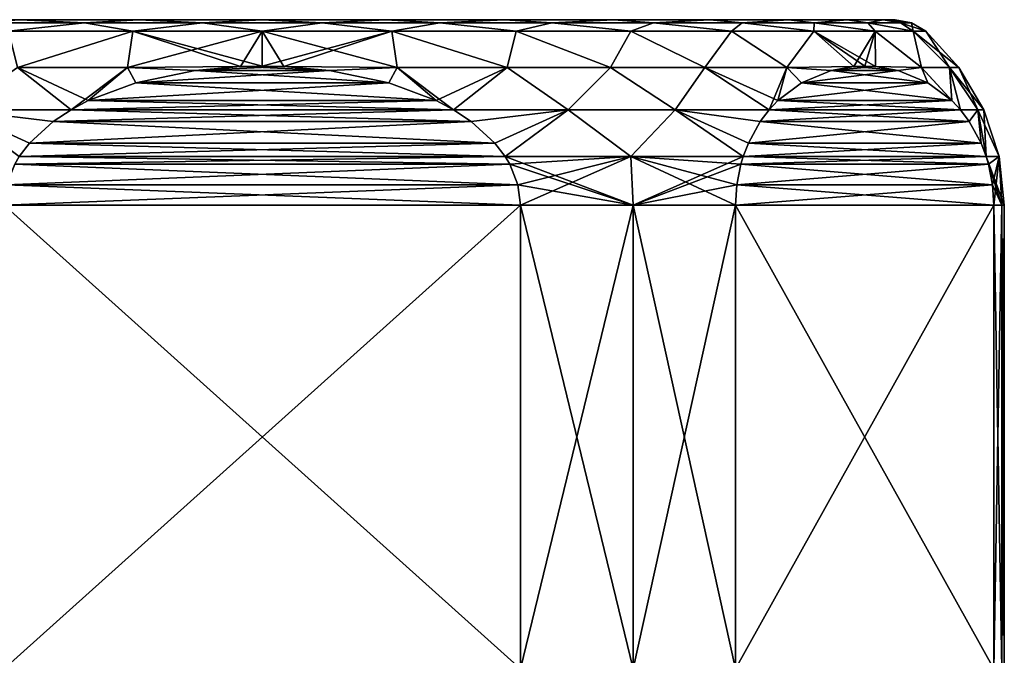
# Model space of a CAD drawing. Header units: metres. Extents: x -109 to 109, y -432 to 89.
# Tile 251 of 256: x 71 to 92, y 36 to 50. Entities that reach past the tile are written whole.
import ezdxf

# ---------------------------------------------------------------- set-up
doc = ezdxf.new("R2010")
doc.units = ezdxf.units.M
doc.layers.add('solid_506360_24502164_01', color=7, linetype='CONTINUOUS')

msp = doc.modelspace()

# ---------------------------------------------------------------- linework, layer by layer
at = {"layer": 'solid_506360_24502164_01'}
for points in [[(89.884354, 50, 49.341869), (63.11565, 50, 49.341869), (62.854248, 50, 52)], [(90.145752, 50, 52), (89.884354, 50, 49.341869), (62.854248, 50, 52)], [(63.11565, 50, 54.658131), (90.145752, 50, 52), (62.854248, 50, 52)], [(89.108406, 50, 46.781322), (63.891594, 50, 46.781322), (63.11565, 50, 49.341869)], [(89.884354, 50, 49.341869), (89.108406, 50, 46.781322), (63.11565, 50, 49.341869)], [(63.11565, 50, 54.658131), (89.884354, 50, 54.658131), (90.145752, 50, 52)], [(63.11565, 50, 54.658131), (63.891594, 50, 57.218678), (89.884354, 50, 54.658131)], [(87.847649, 50, 44.421253), (65.152351, 50, 44.421253), (63.891594, 50, 46.781322)], [(89.108406, 50, 46.781322), (87.847649, 50, 44.421253), (63.891594, 50, 46.781322)], [(63.891594, 50, 57.218678), (89.108406, 50, 57.218678), (89.884354, 50, 54.658131)], [(63.891594, 50, 57.218678), (65.152351, 50, 59.578747), (89.108406, 50, 57.218678)], [(86.15065, 50, 42.352646), (66.84935, 50, 42.352646), (65.152351, 50, 44.421253)], [(87.847649, 50, 44.421253), (86.15065, 50, 42.352646), (65.152351, 50, 44.421253)], [(65.152351, 50, 59.578747), (87.847649, 50, 59.578747), (89.108406, 50, 57.218678)], [(65.152351, 50, 59.578747), (66.84935, 50, 61.647354), (87.847649, 50, 59.578747)], [(84.082634, 50, 40.654945), (68.917366, 50, 40.654945), (66.84935, 50, 42.352646)], [(86.15065, 50, 42.352646), (84.082634, 50, 40.654945), (66.84935, 50, 42.352646)], [(66.84935, 50, 61.647354), (86.15065, 50, 61.647354), (87.847649, 50, 59.578747)], [(66.84935, 50, 61.647354), (68.917366, 50, 63.345055), (86.15065, 50, 61.647354)], [(81.723083, 50, 39.393417), (71.276917, 50, 39.393417), (68.917366, 50, 40.654945)], [(70.259972, 49.935413, 39.468338), (68.917366, 50, 40.654945), (71.276917, 50, 39.393417)], [(84.082634, 50, 40.654945), (81.723083, 50, 39.393417), (68.917366, 50, 40.654945)], [(68.917366, 50, 63.345055), (84.082634, 50, 63.345055), (86.15065, 50, 61.647354)], [(68.917366, 50, 63.345055), (71.276917, 50, 64.606583), (84.082634, 50, 63.345055)], [(70.259972, 49.935413, 64.531662), (71.276917, 50, 64.606583), (68.917366, 50, 63.345055)], [(70.259972, 49.935413, 39.468338), (71.276917, 50, 39.393417), (72.668907, 49.935413, 38.53511)], [(72.668907, 49.935413, 65.46489), (71.276917, 50, 64.606583), (70.259972, 49.935413, 64.531662)], [(70.259972, 49.935413, 39.468338), (72.668907, 49.935413, 38.53511), (71.024879, 49.75, 38.781879)], [(72.668907, 49.935413, 65.46489), (70.259972, 49.935413, 64.531662), (71.024879, 49.75, 65.218117)], [(72.668907, 49.935413, 38.53511), (73.708809, 49.75, 37.96772), (71.024879, 49.75, 38.781879)], [(72.668907, 49.935413, 65.46489), (71.024879, 49.75, 65.218117), (73.708809, 49.75, 66.03228)], [(79.162727, 50, 38.616562), (73.837273, 50, 38.616562), (71.276917, 50, 39.393417)], [(72.668907, 49.935413, 38.53511), (71.276917, 50, 39.393417), (73.837273, 50, 38.616562)], [(81.723083, 50, 39.393417), (79.162727, 50, 38.616562), (71.276917, 50, 39.393417)], [(71.276917, 50, 64.606583), (81.723083, 50, 64.606583), (84.082634, 50, 63.345055)], [(71.276917, 50, 64.606583), (73.837273, 50, 65.383438), (81.723083, 50, 64.606583)], [(72.668907, 49.935413, 65.46489), (73.837273, 50, 65.383438), (71.276917, 50, 64.606583)], [(72.668907, 49.935413, 38.53511), (73.837273, 50, 38.616562), (75.208305, 49.935413, 38.060413)], [(75.208305, 49.935413, 65.939583), (73.837273, 50, 65.383438), (72.668907, 49.935413, 65.46489)], [(72.668907, 49.935413, 38.53511), (75.208305, 49.935413, 38.060413), (73.708809, 49.75, 37.96772)], [(75.208305, 49.935413, 65.939583), (72.668907, 49.935413, 65.46489), (73.708809, 49.75, 66.03228)], [(75.208305, 49.935413, 38.060413), (76.5, 49.75, 37.69281), (73.708809, 49.75, 37.96772)], [(75.208305, 49.935413, 65.939583), (73.708809, 49.75, 66.03228), (76.5, 49.75, 66.30719)], [(79.162727, 50, 38.616562), (76.5, 50, 38.354248), (73.837273, 50, 38.616562)], [(75.208305, 49.935413, 38.060413), (73.837273, 50, 38.616562), (76.5, 50, 38.354248)], [(73.837273, 50, 65.383438), (79.162727, 50, 65.383438), (81.723083, 50, 64.606583)], [(73.837273, 50, 65.383438), (76.5, 50, 65.645752), (79.162727, 50, 65.383438)], [(75.208305, 49.935413, 65.939583), (76.5, 50, 65.645752), (73.837273, 50, 65.383438)], [(75.208305, 49.935413, 38.060413), (76.5, 50, 38.354248), (77.791695, 49.935413, 38.060413)], [(77.791695, 49.935413, 65.939583), (76.5, 50, 65.645752), (75.208305, 49.935413, 65.939583)], [(75.208305, 49.935413, 38.060413), (77.791695, 49.935413, 38.060413), (76.5, 49.75, 37.69281)], [(77.791695, 49.935413, 65.939583), (75.208305, 49.935413, 65.939583), (76.5, 49.75, 66.30719)], [(77.791695, 49.935413, 38.060413), (76.5, 50, 38.354248), (79.162727, 50, 38.616562)], [(77.791695, 49.935413, 65.939583), (79.162727, 50, 65.383438), (76.5, 50, 65.645752)], [(77.791695, 49.935413, 38.060413), (79.291191, 49.75, 37.96772), (76.5, 49.75, 37.69281)], [(77.791695, 49.935413, 65.939583), (76.5, 49.75, 66.30719), (79.291191, 49.75, 66.03228)], [(77.791695, 49.935413, 38.060413), (79.162727, 50, 38.616562), (80.331093, 49.935413, 38.53511)], [(80.331093, 49.935413, 65.46489), (79.162727, 50, 65.383438), (77.791695, 49.935413, 65.939583)], [(77.791695, 49.935413, 38.060413), (80.331093, 49.935413, 38.53511), (79.291191, 49.75, 37.96772)], [(80.331093, 49.935413, 65.46489), (77.791695, 49.935413, 65.939583), (79.291191, 49.75, 66.03228)], [(80.331093, 49.935413, 38.53511), (79.162727, 50, 38.616562), (81.723083, 50, 39.393417)], [(80.331093, 49.935413, 65.46489), (81.723083, 50, 64.606583), (79.162727, 50, 65.383438)], [(80.331093, 49.935413, 38.53511), (81.975121, 49.75, 38.781879), (79.291191, 49.75, 37.96772)], [(80.331093, 49.935413, 65.46489), (79.291191, 49.75, 66.03228), (81.975121, 49.75, 65.218117)], [(80.331093, 49.935413, 38.53511), (81.723083, 50, 39.393417), (82.740028, 49.935413, 39.468338)], [(82.740028, 49.935413, 64.531662), (81.723083, 50, 64.606583), (80.331093, 49.935413, 65.46489)], [(80.331093, 49.935413, 38.53511), (82.740028, 49.935413, 39.468338), (81.975121, 49.75, 38.781879)], [(82.740028, 49.935413, 64.531662), (80.331093, 49.935413, 65.46489), (81.975121, 49.75, 65.218117)], [(82.740028, 49.935413, 39.468338), (81.723083, 50, 39.393417), (84.082634, 50, 40.654945)], [(82.740028, 49.935413, 64.531662), (84.082634, 50, 63.345055), (81.723083, 50, 64.606583)], [(82.740028, 49.935413, 39.468338), (84.448647, 49.75, 40.104008), (81.975121, 49.75, 38.781879)], [(82.740028, 49.935413, 64.531662), (81.975121, 49.75, 65.218117), (84.448647, 49.75, 63.895992)], [(82.740028, 49.935413, 39.468338), (84.082634, 50, 40.654945), (84.936462, 49.935413, 40.828312)], [(84.936462, 49.935413, 63.171688), (84.082634, 50, 63.345055), (82.740028, 49.935413, 64.531662)], [(82.740028, 49.935413, 39.468338), (84.936462, 49.935413, 40.828312), (84.448647, 49.75, 40.104008)], [(84.936462, 49.935413, 63.171688), (82.740028, 49.935413, 64.531662), (84.448647, 49.75, 63.895992)], [(84.936462, 49.935413, 40.828312), (84.082634, 50, 40.654945), (86.15065, 50, 42.352646)], [(84.936462, 49.935413, 63.171688), (86.15065, 50, 61.647354), (84.082634, 50, 63.345055)], [(84.936462, 49.935413, 40.828312), (86.616707, 49.75, 41.883289), (84.448647, 49.75, 40.104008)], [(84.936462, 49.935413, 63.171688), (84.448647, 49.75, 63.895992), (86.616707, 49.75, 62.116711)], [(84.936462, 49.935413, 40.828312), (86.15065, 50, 42.352646), (86.845612, 49.935413, 42.568729)], [(86.845612, 49.935413, 61.431271), (86.15065, 50, 61.647354), (84.936462, 49.935413, 63.171688)], [(84.936462, 49.935413, 40.828312), (86.845612, 49.935413, 42.568729), (86.616707, 49.75, 41.883289)], [(86.845612, 49.935413, 61.431271), (84.936462, 49.935413, 63.171688), (86.616707, 49.75, 62.116711)], [(86.845612, 49.935413, 42.568729), (86.15065, 50, 42.352646), (87.847649, 50, 44.421253)], [(86.845612, 49.935413, 61.431271), (87.847649, 50, 59.578747), (86.15065, 50, 61.647354)], [(86.845612, 49.935413, 42.568729), (88.395996, 49.75, 44.051353), (86.616707, 49.75, 41.883289)], [(86.845612, 49.935413, 61.431271), (86.616707, 49.75, 62.116711), (88.395996, 49.75, 59.948647)], [(86.845612, 49.935413, 42.568729), (87.847649, 50, 44.421253), (88.402451, 49.935413, 44.630314)], [(88.402451, 49.935413, 59.369686), (87.847649, 50, 59.578747), (86.845612, 49.935413, 61.431271)], [(86.845612, 49.935413, 42.568729), (88.402451, 49.935413, 44.630314), (88.395996, 49.75, 44.051353)], [(88.402451, 49.935413, 59.369686), (86.845612, 49.935413, 61.431271), (88.395996, 49.75, 59.948647)], [(88.402451, 49.935413, 44.630314), (87.847649, 50, 44.421253), (89.108406, 50, 46.781322)], [(88.402451, 49.935413, 59.369686), (89.108406, 50, 57.218678), (87.847649, 50, 59.578747)], [(88.402451, 49.935413, 44.630314), (89.718117, 49.75, 46.524876), (88.395996, 49.75, 44.051353)], [(88.402451, 49.935413, 59.369686), (88.395996, 49.75, 59.948647), (89.718117, 49.75, 57.475124)], [(88.402451, 49.935413, 44.630314), (89.108406, 50, 46.781322), (89.553963, 49.935413, 46.942867)], [(89.553963, 49.935413, 57.057133), (89.108406, 50, 57.218678), (88.402451, 49.935413, 59.369686)], [(88.402451, 49.935413, 44.630314), (89.553963, 49.935413, 46.942867), (89.718117, 49.75, 46.524876)], [(89.553963, 49.935413, 57.057133), (88.402451, 49.935413, 59.369686), (89.718117, 49.75, 57.475124)], [(89.553963, 49.935413, 46.942867), (89.108406, 50, 46.781322), (89.884354, 50, 49.341869)], [(89.553963, 49.935413, 57.057133), (89.884354, 50, 54.658131), (89.108406, 50, 57.218678)], [(89.553963, 49.935413, 46.942867), (89.884354, 50, 49.341869), (90.260941, 49.935413, 49.427635)], [(90.260941, 49.935413, 54.572365), (89.884354, 50, 54.658131), (89.553963, 49.935413, 57.057133)], [(89.553963, 49.935413, 46.942867), (90.53228, 49.75, 49.208805), (89.718117, 49.75, 46.524876)], [(89.553963, 49.935413, 46.942867), (90.260941, 49.935413, 49.427635), (90.53228, 49.75, 49.208805)], [(89.553963, 49.935413, 57.057133), (89.718117, 49.75, 57.475124), (90.53228, 49.75, 54.791195)], [(90.260941, 49.935413, 54.572365), (89.553963, 49.935413, 57.057133), (90.53228, 49.75, 54.791195)], [(90.260941, 49.935413, 49.427635), (89.884354, 50, 49.341869), (90.145752, 50, 52)], [(90.499306, 49.935413, 52), (90.145752, 50, 52), (89.884354, 50, 54.658131)], [(90.260941, 49.935413, 54.572365), (90.499306, 49.935413, 52), (89.884354, 50, 54.658131)], [(90.260941, 49.935413, 49.427635), (90.145752, 50, 52), (90.499306, 49.935413, 52)], [(90.260941, 49.935413, 54.572365), (90.80719, 49.75, 52), (90.499306, 49.935413, 52)], [(90.260941, 49.935413, 54.572365), (90.53228, 49.75, 54.791195), (90.80719, 49.75, 52)], [(90.260941, 49.935413, 49.427635), (90.499306, 49.935413, 52), (90.53228, 49.75, 49.208805)], [(90.499306, 49.935413, 52), (90.80719, 49.75, 52), (90.53228, 49.75, 49.208805)], [(71.024879, 49.75, 38.781879), (73.708809, 49.75, 37.96772), (71.219208, 48.9701, 37.936527)], [(71.219208, 48.9701, 66.063477), (73.708809, 49.75, 66.03228), (71.024879, 49.75, 65.218117)], [(73.708809, 49.75, 37.96772), (73.591942, 48.9701, 37.261913), (71.219208, 48.9701, 37.936527)], [(71.219208, 48.9701, 66.063477), (73.591942, 48.9701, 66.738091), (73.708809, 49.75, 66.03228)], [(76.5, 49.75, 37.69281), (76.033165, 48.990253, 37), (73.591942, 48.9701, 37.261913)], [(73.708809, 49.75, 37.96772), (76.5, 49.75, 37.69281), (73.591942, 48.9701, 37.261913)], [(73.591942, 48.9701, 66.738091), (76.033165, 48.990253, 67), (73.708809, 49.75, 66.03228)], [(76.5, 49, 67), (76.5, 49.75, 66.30719), (73.708809, 49.75, 66.03228)], [(76.033165, 48.990253, 67), (76.5, 49, 67), (73.708809, 49.75, 66.03228)], [(76.5, 49.75, 37.69281), (76.5, 49, 37), (76.033165, 48.990253, 37)], [(79.291191, 49.75, 37.96772), (76.966835, 48.990253, 37), (76.5, 49, 37)], [(76.5, 49.75, 37.69281), (79.291191, 49.75, 37.96772), (76.5, 49, 37)], [(79.408058, 48.9701, 66.738091), (79.291191, 49.75, 66.03228), (76.5, 49.75, 66.30719)], [(76.966835, 48.990253, 67), (79.408058, 48.9701, 66.738091), (76.5, 49.75, 66.30719)], [(76.5, 49, 67), (76.966835, 48.990253, 67), (76.5, 49.75, 66.30719)], [(79.291191, 49.75, 37.96772), (79.408058, 48.9701, 37.261913), (76.966835, 48.990253, 37)], [(79.291191, 49.75, 37.96772), (81.780792, 48.9701, 37.936527), (79.408058, 48.9701, 37.261913)], [(79.291191, 49.75, 37.96772), (81.975121, 49.75, 38.781879), (81.780792, 48.9701, 37.936527)], [(81.780792, 48.9701, 66.063477), (81.975121, 49.75, 65.218117), (79.291191, 49.75, 66.03228)], [(79.408058, 48.9701, 66.738091), (81.780792, 48.9701, 66.063477), (79.291191, 49.75, 66.03228)], [(81.975121, 49.75, 38.781879), (84.011131, 48.9701, 38.990353), (81.780792, 48.9701, 37.936527)], [(81.780792, 48.9701, 66.063477), (84.011131, 48.9701, 65.009651), (81.975121, 49.75, 65.218117)], [(81.975121, 49.75, 38.781879), (84.448647, 49.75, 40.104008), (84.011131, 48.9701, 38.990353)], [(84.011131, 48.9701, 65.009651), (84.448647, 49.75, 63.895992), (81.975121, 49.75, 65.218117)], [(84.448647, 49.75, 40.104008), (86.03894, 48.9701, 40.394974), (84.011131, 48.9701, 38.990353)], [(84.011131, 48.9701, 65.009651), (86.03894, 48.9701, 63.605026), (84.448647, 49.75, 63.895992)], [(84.448647, 49.75, 40.104008), (86.616707, 49.75, 41.883289), (86.03894, 48.9701, 40.394974)], [(86.03894, 48.9701, 63.605026), (86.616707, 49.75, 62.116711), (84.448647, 49.75, 63.895992)], [(86.616707, 49.75, 41.883289), (87.80954, 48.9701, 42.112514), (86.03894, 48.9701, 40.394974)], [(86.03894, 48.9701, 63.605026), (87.80954, 48.9701, 61.887486), (86.616707, 49.75, 62.116711)], [(86.616707, 49.75, 41.883289), (88.395996, 49.75, 44.051353), (87.80954, 48.9701, 42.112514)], [(87.80954, 48.9701, 61.887486), (88.395996, 49.75, 59.948647), (86.616707, 49.75, 62.116711)], [(88.395996, 49.75, 44.051353), (89.256973, 48.990253, 44.095722), (87.80954, 48.9701, 42.112514)], [(87.80954, 48.9701, 61.887486), (89.256973, 48.990253, 59.904274), (88.395996, 49.75, 59.948647)], [(88.395996, 49.75, 44.051353), (89.718117, 49.75, 46.524876), (89.256973, 48.990253, 44.095722)], [(89.723793, 48.990253, 59.095718), (89.718117, 49.75, 57.475124), (88.395996, 49.75, 59.948647)], [(89.490387, 49, 59.499992), (89.723793, 48.990253, 59.095718), (88.395996, 49.75, 59.948647)], [(89.256973, 48.990253, 59.904274), (89.490387, 49, 59.499992), (88.395996, 49.75, 59.948647)], [(89.718117, 49.75, 46.524876), (89.490387, 49, 44.500004), (89.256973, 48.990253, 44.095722)], [(89.718117, 49.75, 46.524876), (89.723793, 48.990253, 44.904282), (89.490387, 49, 44.500004)], [(89.718117, 49.75, 46.524876), (90.717583, 48.9701, 47.149403), (89.723793, 48.990253, 44.904282)], [(89.718117, 49.75, 46.524876), (90.53228, 49.75, 49.208805), (90.717583, 48.9701, 47.149403)], [(90.717583, 48.9701, 56.850601), (90.53228, 49.75, 54.791195), (89.718117, 49.75, 57.475124)], [(89.723793, 48.990253, 59.095718), (90.717583, 48.9701, 56.850601), (89.718117, 49.75, 57.475124)], [(90.53228, 49.75, 49.208805), (91.319717, 48.9701, 49.541557), (90.717583, 48.9701, 47.149403)], [(90.53228, 49.75, 49.208805), (90.80719, 49.75, 52), (91.319717, 48.9701, 49.541557)], [(90.53228, 49.75, 54.791195), (91.522255, 48.9701, 52), (90.80719, 49.75, 52)], [(91.319717, 48.9701, 54.458447), (91.522255, 48.9701, 52), (90.53228, 49.75, 54.791195)], [(90.717583, 48.9701, 56.850601), (91.319717, 48.9701, 54.458447), (90.53228, 49.75, 54.791195)], [(90.80719, 49.75, 52), (91.522255, 48.9701, 52), (91.319717, 48.9701, 49.541557)], [(71.219208, 48.9701, 37.936527), (72.376183, 48.058529, 37), (69.904762, 48.056221, 37.909485)], [(69.904762, 48.056221, 66.090515), (72.376183, 48.058529, 67), (71.219208, 48.9701, 66.063477)], [(71.219208, 48.9701, 37.936527), (73.591942, 48.9701, 37.261913), (72.376183, 48.058529, 37)], [(72.747574, 48.255669, 67), (73.591942, 48.9701, 66.738091), (71.219208, 48.9701, 66.063477)], [(72.376183, 48.058529, 67), (72.747574, 48.255669, 67), (71.219208, 48.9701, 66.063477)], [(73.591942, 48.9701, 37.261913), (72.747574, 48.255669, 37), (72.376183, 48.058529, 37)], [(73.591942, 48.9701, 37.261913), (73.7724, 48.640369, 37), (72.747574, 48.255669, 37)], [(72.747574, 48.255669, 67), (73.7724, 48.640369, 67), (73.591942, 48.9701, 66.738091)], [(73.591942, 48.9701, 37.261913), (76.033165, 48.990253, 37), (75.05365, 48.904938, 37)], [(75.05365, 48.904938, 67), (76.033165, 48.990253, 67), (73.591942, 48.9701, 66.738091)], [(73.591942, 48.9701, 37.261913), (75.05365, 48.904938, 37), (73.7724, 48.640369, 37)], [(73.7724, 48.640369, 67), (75.05365, 48.904938, 67), (73.591942, 48.9701, 66.738091)], [(79.2276, 48.640369, 37), (73.7724, 48.640369, 37), (75.05365, 48.904938, 37)], [(77.94635, 48.904938, 67), (75.05365, 48.904938, 67), (73.7724, 48.640369, 67)], [(77.94635, 48.904938, 67), (73.7724, 48.640369, 67), (79.2276, 48.640369, 67)], [(77.94635, 48.904938, 37), (75.05365, 48.904938, 37), (76.033165, 48.990253, 37)], [(75.05365, 48.904938, 67), (76.966835, 48.990253, 67), (76.033165, 48.990253, 67)], [(77.94635, 48.904938, 67), (76.966835, 48.990253, 67), (75.05365, 48.904938, 67)], [(79.2276, 48.640369, 37), (75.05365, 48.904938, 37), (77.94635, 48.904938, 37)], [(76.966835, 48.990253, 37), (76.033165, 48.990253, 37), (76.5, 49, 37)], [(76.033165, 48.990253, 67), (76.966835, 48.990253, 67), (76.5, 49, 67)], [(77.94635, 48.904938, 37), (76.033165, 48.990253, 37), (76.966835, 48.990253, 37)], [(77.94635, 48.904938, 37), (76.966835, 48.990253, 37), (79.408058, 48.9701, 37.261913)], [(77.94635, 48.904938, 67), (79.408058, 48.9701, 66.738091), (76.966835, 48.990253, 67)], [(79.2276, 48.640369, 37), (77.94635, 48.904938, 37), (79.408058, 48.9701, 37.261913)], [(77.94635, 48.904938, 67), (79.2276, 48.640369, 67), (79.408058, 48.9701, 66.738091)], [(79.2276, 48.640369, 37), (79.408058, 48.9701, 37.261913), (80.252426, 48.255669, 37)], [(79.2276, 48.640369, 67), (80.252426, 48.255669, 67), (79.408058, 48.9701, 66.738091)], [(80.252426, 48.255669, 37), (79.408058, 48.9701, 37.261913), (81.780792, 48.9701, 37.936527)], [(80.623817, 48.058529, 67), (81.780792, 48.9701, 66.063477), (79.408058, 48.9701, 66.738091)], [(80.252426, 48.255669, 67), (80.623817, 48.058529, 67), (79.408058, 48.9701, 66.738091)], [(80.252426, 48.255669, 37), (81.780792, 48.9701, 37.936527), (80.623817, 48.058529, 37)], [(80.623817, 48.058529, 37), (81.780792, 48.9701, 37.936527), (83.095238, 48.056221, 37.909485)], [(83.095238, 48.056221, 66.090515), (81.780792, 48.9701, 66.063477), (80.623817, 48.058529, 67)], [(83.095238, 48.056221, 37.909485), (81.780792, 48.9701, 37.936527), (84.011131, 48.9701, 38.990353)], [(83.095238, 48.056221, 66.090515), (84.011131, 48.9701, 65.009651), (81.780792, 48.9701, 66.063477)], [(83.095238, 48.056221, 37.909485), (84.011131, 48.9701, 38.990353), (85.405121, 48.056221, 39.243099)], [(85.405121, 48.056221, 64.756897), (84.011131, 48.9701, 65.009651), (83.095238, 48.056221, 66.090515)], [(85.405121, 48.056221, 39.243099), (84.011131, 48.9701, 38.990353), (86.03894, 48.9701, 40.394974)], [(85.405121, 48.056221, 64.756897), (86.03894, 48.9701, 63.605026), (84.011131, 48.9701, 65.009651)], [(85.405121, 48.056221, 39.243099), (86.03894, 48.9701, 40.394974), (87.428474, 48.058533, 40.928669)], [(87.428474, 48.058533, 63.071331), (86.03894, 48.9701, 63.605026), (85.405121, 48.056221, 64.756897)], [(87.428474, 48.058533, 40.928669), (86.03894, 48.9701, 40.394974), (87.80954, 48.9701, 42.112514)], [(87.614151, 48.255657, 62.749718), (87.80954, 48.9701, 61.887486), (86.03894, 48.9701, 63.605026)], [(87.614151, 48.255657, 62.749718), (86.03894, 48.9701, 63.605026), (87.428474, 48.058533, 63.071331)], [(87.614159, 48.255661, 41.250282), (87.428474, 48.058533, 40.928669), (87.80954, 48.9701, 42.112514)], [(88.126556, 48.640358, 61.862217), (87.80954, 48.9701, 61.887486), (87.614151, 48.255657, 62.749718)], [(88.126556, 48.640358, 42.137787), (87.614159, 48.255661, 41.250282), (87.80954, 48.9701, 42.112514)], [(88.767189, 48.90493, 43.247395), (87.80954, 48.9701, 42.112514), (89.256973, 48.990253, 44.095722)], [(88.767189, 48.90493, 60.752609), (89.256973, 48.990253, 59.904274), (87.80954, 48.9701, 61.887486)], [(88.767189, 48.90493, 43.247395), (88.126556, 48.640358, 42.137787), (87.80954, 48.9701, 42.112514)], [(88.126556, 48.640358, 61.862217), (88.767189, 48.90493, 60.752609), (87.80954, 48.9701, 61.887486)], [(90.85421, 48.640358, 46.862217), (88.126556, 48.640358, 42.137787), (88.767189, 48.90493, 43.247395)], [(88.126556, 48.640358, 61.862217), (90.85421, 48.640354, 57.137779), (90.213585, 48.90493, 58.247379)], [(88.126556, 48.640358, 61.862217), (90.213585, 48.90493, 58.247379), (88.767189, 48.90493, 60.752609)], [(90.213577, 48.90493, 45.752617), (88.767189, 48.90493, 43.247395), (89.256973, 48.990253, 44.095722)], [(88.767189, 48.90493, 60.752609), (89.723793, 48.990253, 59.095718), (89.256973, 48.990253, 59.904274)], [(88.767189, 48.90493, 60.752609), (90.213585, 48.90493, 58.247379), (89.723793, 48.990253, 59.095718)], [(90.85421, 48.640358, 46.862217), (88.767189, 48.90493, 43.247395), (90.213577, 48.90493, 45.752617)], [(89.723793, 48.990253, 44.904282), (89.256973, 48.990253, 44.095722), (89.490387, 49, 44.500004)], [(89.256973, 48.990253, 59.904274), (89.723793, 48.990253, 59.095718), (89.490387, 49, 59.499992)], [(90.213577, 48.90493, 45.752617), (89.256973, 48.990253, 44.095722), (89.723793, 48.990253, 44.904282)], [(90.213577, 48.90493, 45.752617), (89.723793, 48.990253, 44.904282), (90.717583, 48.9701, 47.149403)], [(90.213585, 48.90493, 58.247379), (90.717583, 48.9701, 56.850601), (89.723793, 48.990253, 59.095718)], [(90.85421, 48.640358, 46.862217), (90.213577, 48.90493, 45.752617), (90.717583, 48.9701, 47.149403)], [(90.213585, 48.90493, 58.247379), (90.85421, 48.640354, 57.137779), (90.717583, 48.9701, 56.850601)], [(91.366608, 48.255657, 47.749718), (90.717583, 48.9701, 47.149403), (91.319717, 48.9701, 49.541557)], [(90.85421, 48.640358, 46.862217), (90.717583, 48.9701, 47.149403), (91.366608, 48.255657, 47.749718)], [(91.552292, 48.058533, 55.928669), (91.319717, 48.9701, 54.458447), (90.717583, 48.9701, 56.850601)], [(91.366608, 48.255657, 56.250278), (91.552292, 48.058533, 55.928669), (90.717583, 48.9701, 56.850601)], [(90.85421, 48.640354, 57.137779), (91.366608, 48.255657, 56.250278), (90.717583, 48.9701, 56.850601)], [(91.928879, 48.056221, 50.002651), (91.319717, 48.9701, 49.541557), (91.522255, 48.9701, 52)], [(91.552292, 48.058533, 48.071331), (91.319717, 48.9701, 49.541557), (91.928879, 48.056221, 50.002651)], [(91.366608, 48.255657, 47.749718), (91.319717, 48.9701, 49.541557), (91.552292, 48.058533, 48.071331)], [(91.319717, 48.9701, 54.458447), (92.057625, 48.056221, 52), (91.522255, 48.9701, 52)], [(91.928879, 48.056221, 53.997349), (92.057625, 48.056221, 52), (91.319717, 48.9701, 54.458447)], [(91.928879, 48.056221, 53.997349), (91.319717, 48.9701, 54.458447), (91.552292, 48.058533, 55.928669)], [(91.928879, 48.056221, 50.002651), (91.522255, 48.9701, 52), (92.057625, 48.056221, 52)], [(80.252426, 48.255669, 37), (72.747574, 48.255669, 37), (73.7724, 48.640369, 37)], [(79.2276, 48.640369, 67), (73.7724, 48.640369, 67), (72.747574, 48.255669, 67)], [(79.2276, 48.640369, 67), (72.747574, 48.255669, 67), (80.252426, 48.255669, 67)], [(79.2276, 48.640369, 37), (80.252426, 48.255669, 37), (73.7724, 48.640369, 37)], [(88.126556, 48.640358, 61.862217), (87.614151, 48.255657, 62.749718), (90.85421, 48.640354, 57.137779)], [(87.614151, 48.255657, 62.749718), (91.366608, 48.255657, 56.250278), (90.85421, 48.640354, 57.137779)], [(91.366608, 48.255657, 47.749718), (87.614159, 48.255661, 41.250282), (88.126556, 48.640358, 42.137787)], [(90.85421, 48.640358, 46.862217), (91.366608, 48.255657, 47.749718), (88.126556, 48.640358, 42.137787)], [(80.623817, 48.058529, 37), (72.376183, 48.058529, 37), (72.747574, 48.255669, 37)], [(80.252426, 48.255669, 67), (72.747574, 48.255669, 67), (72.376183, 48.058529, 67)], [(80.252426, 48.255669, 67), (72.376183, 48.058529, 67), (80.623817, 48.058529, 67)], [(80.252426, 48.255669, 37), (80.623817, 48.058529, 37), (72.747574, 48.255669, 37)], [(91.552292, 48.058533, 48.071331), (87.428474, 48.058533, 40.928669), (87.614159, 48.255661, 41.250282)], [(87.428474, 48.058533, 63.071331), (91.552292, 48.058533, 55.928669), (91.366608, 48.255657, 56.250278)], [(87.614151, 48.255657, 62.749718), (87.428474, 48.058533, 63.071331), (91.366608, 48.255657, 56.250278)], [(91.366608, 48.255657, 47.749718), (91.552292, 48.058533, 48.071331), (87.614159, 48.255661, 41.250282)], [(69.904762, 48.056221, 37.909485), (72.376183, 48.058529, 37), (71.993248, 47.806103, 37)], [(71.993248, 47.806103, 67), (72.376183, 48.058529, 67), (69.904762, 48.056221, 66.090515)], [(69.904762, 48.056221, 37.909485), (71.482483, 47.340691, 37), (71.259659, 47.047516, 37)], [(69.904762, 48.056221, 37.909485), (71.993248, 47.806103, 37), (71.482483, 47.340691, 37)], [(71.482483, 47.340691, 67), (71.993248, 47.806103, 67), (69.904762, 48.056221, 66.090515)], [(71.259659, 47.047516, 67), (71.482483, 47.340691, 67), (69.904762, 48.056221, 66.090515)], [(81.006752, 47.806103, 37), (71.993248, 47.806103, 37), (72.376183, 48.058529, 37)], [(80.623817, 48.058529, 67), (72.376183, 48.058529, 67), (71.993248, 47.806103, 67)], [(80.623817, 48.058529, 67), (71.993248, 47.806103, 67), (81.006752, 47.806103, 67)], [(81.006752, 47.806103, 37), (72.376183, 48.058529, 37), (80.623817, 48.058529, 37)], [(81.006752, 47.806103, 37), (80.623817, 48.058529, 37), (83.095238, 48.056221, 37.909485)], [(83.095238, 48.056221, 66.090515), (80.623817, 48.058529, 67), (81.006752, 47.806103, 67)], [(81.006752, 47.806103, 37), (83.095238, 48.056221, 37.909485), (81.517517, 47.340691, 37)], [(83.095238, 48.056221, 66.090515), (81.006752, 47.806103, 67), (81.517517, 47.340691, 67)], [(83.095238, 48.056221, 37.909485), (81.740341, 47.047516, 37), (81.517517, 47.340691, 37)], [(83.095238, 48.056221, 66.090515), (81.517517, 47.340691, 67), (81.740341, 47.047516, 67)], [(83.095238, 48.056221, 37.909485), (84.444244, 47.050079, 38.240166), (81.740341, 47.047516, 37)], [(83.095238, 48.056221, 66.090515), (81.740341, 47.047516, 67), (84.444244, 47.050079, 65.759834)], [(83.095238, 48.056221, 37.909485), (85.405121, 48.056221, 39.243099), (84.444244, 47.050079, 38.240166)], [(85.405121, 48.056221, 64.756897), (83.095238, 48.056221, 66.090515), (84.444244, 47.050079, 65.759834)], [(85.405121, 48.056221, 39.243099), (86.870209, 47.047516, 39.961731), (84.444244, 47.050079, 38.240166)], [(85.405121, 48.056221, 64.756897), (84.444244, 47.050079, 65.759834), (86.870209, 47.047516, 64.038269)], [(85.405121, 48.056221, 39.243099), (87.428474, 48.058533, 40.928669), (87.237007, 47.80611, 40.597042)], [(87.237007, 47.80611, 63.402954), (87.428474, 48.058533, 63.071331), (85.405121, 48.056221, 64.756897)], [(85.405121, 48.056221, 39.243099), (86.981628, 47.340706, 40.154713), (86.870209, 47.047516, 39.961731)], [(85.405121, 48.056221, 39.243099), (87.237007, 47.80611, 40.597042), (86.981628, 47.340706, 40.154713)], [(85.405121, 48.056221, 64.756897), (86.870209, 47.047516, 64.038269), (86.981628, 47.340706, 63.845287)], [(87.237007, 47.80611, 63.402954), (85.405121, 48.056221, 64.756897), (86.981628, 47.340706, 63.845287)], [(91.743752, 47.80611, 48.402958), (87.237007, 47.80611, 40.597042), (87.428474, 48.058533, 40.928669)], [(87.237007, 47.80611, 63.402954), (91.743752, 47.80611, 55.597046), (91.552292, 48.058533, 55.928669)], [(87.237007, 47.80611, 63.402954), (91.552292, 48.058533, 55.928669), (87.428474, 48.058533, 63.071331)], [(91.743752, 47.80611, 48.402958), (87.428474, 48.058533, 40.928669), (91.552292, 48.058533, 48.071331)], [(91.743752, 47.80611, 48.402958), (91.552292, 48.058533, 48.071331), (91.928879, 48.056221, 50.002651)], [(91.928879, 48.056221, 53.997349), (91.552292, 48.058533, 55.928669), (91.743752, 47.80611, 55.597046)], [(91.743752, 47.80611, 48.402958), (91.928879, 48.056221, 50.002651), (91.999138, 47.340706, 48.845287)], [(91.928879, 48.056221, 53.997349), (91.743752, 47.80611, 55.597046), (91.99913, 47.340706, 55.154713)], [(91.928879, 48.056221, 53.997349), (92.388489, 47.050079, 52), (92.057625, 48.056221, 52)], [(91.928879, 48.056221, 53.997349), (92.11055, 47.047516, 54.961731), (92.388489, 47.050079, 52)], [(91.928879, 48.056221, 50.002651), (92.11055, 47.047516, 49.038269), (91.999138, 47.340706, 48.845287)], [(91.928879, 48.056221, 50.002651), (92.057625, 48.056221, 52), (92.11055, 47.047516, 49.038269)], [(91.928879, 48.056221, 53.997349), (91.99913, 47.340706, 55.154713), (92.11055, 47.047516, 54.961731)], [(92.057625, 48.056221, 52), (92.388489, 47.050079, 52), (92.11055, 47.047516, 49.038269)], [(81.517517, 47.340691, 37), (71.482483, 47.340691, 37), (71.993248, 47.806103, 37)], [(81.006752, 47.806103, 67), (71.993248, 47.806103, 67), (71.482483, 47.340691, 67)], [(81.006752, 47.806103, 67), (71.482483, 47.340691, 67), (81.517517, 47.340691, 67)], [(81.006752, 47.806103, 37), (81.517517, 47.340691, 37), (71.993248, 47.806103, 37)], [(91.999138, 47.340706, 48.845287), (86.981628, 47.340706, 40.154713), (87.237007, 47.80611, 40.597042)], [(86.981628, 47.340706, 63.845287), (91.99913, 47.340706, 55.154713), (91.743752, 47.80611, 55.597046)], [(87.237007, 47.80611, 63.402954), (86.981628, 47.340706, 63.845287), (91.743752, 47.80611, 55.597046)], [(91.743752, 47.80611, 48.402958), (91.999138, 47.340706, 48.845287), (87.237007, 47.80611, 40.597042)], [(81.740341, 47.047516, 37), (71.259659, 47.047516, 37), (71.482483, 47.340691, 37)], [(81.517517, 47.340691, 67), (71.482483, 47.340691, 67), (71.259659, 47.047516, 67)], [(81.517517, 47.340691, 67), (71.259659, 47.047516, 67), (81.740341, 47.047516, 67)], [(81.517517, 47.340691, 37), (81.740341, 47.047516, 37), (71.482483, 47.340691, 37)], [(92.11055, 47.047516, 49.038269), (86.870209, 47.047516, 39.961731), (86.981628, 47.340706, 40.154713)], [(86.870209, 47.047516, 64.038269), (92.11055, 47.047516, 54.961731), (91.99913, 47.340706, 55.154713)], [(86.981628, 47.340706, 63.845287), (86.870209, 47.047516, 64.038269), (91.99913, 47.340706, 55.154713)], [(91.999138, 47.340706, 48.845287), (92.11055, 47.047516, 49.038269), (86.981628, 47.340706, 40.154713)], [(81.837509, 46.883472, 37), (71.162491, 46.883472, 37), (71.259659, 47.047516, 37)], [(81.740341, 47.047516, 67), (71.259659, 47.047516, 67), (71.162491, 46.883472, 67)], [(81.740341, 47.047516, 67), (71.162491, 46.883472, 67), (81.837509, 46.883472, 67)], [(81.837509, 46.883472, 37), (71.259659, 47.047516, 37), (81.740341, 47.047516, 37)], [(84.444244, 47.050079, 65.759834), (81.740341, 47.047516, 67), (84.5, 46, 65.856407)], [(81.837509, 46.883472, 37), (81.740341, 47.047516, 37), (84.444244, 47.050079, 38.240166)], [(81.740341, 47.047516, 67), (81.837509, 46.883472, 67), (84.5, 46, 65.856407)], [(82.012291, 46.437958, 37), (81.837509, 46.883472, 37), (84.444244, 47.050079, 38.240166)], [(82.012291, 46.437958, 37), (84.444244, 47.050079, 38.240166), (82.067764, 46, 37)], [(84.444244, 47.050079, 38.240166), (84.5, 46, 38.143593), (82.067764, 46, 37)], [(84.444244, 47.050079, 65.759834), (84.5, 46, 65.856407), (86.706497, 46, 64.321823)], [(86.734238, 46.437973, 64.273781), (84.444244, 47.050079, 65.759834), (86.706497, 46, 64.321823)], [(84.444244, 47.050079, 38.240166), (86.870209, 47.047516, 39.961731), (84.5, 46, 38.143593)], [(86.821632, 46.883488, 64.122414), (86.870209, 47.047516, 64.038269), (84.444244, 47.050079, 65.759834)], [(86.734238, 46.437973, 64.273781), (86.821632, 46.883488, 64.122414), (84.444244, 47.050079, 65.759834)], [(86.870209, 47.047516, 39.961731), (86.821625, 46.883484, 39.877586), (84.5, 46, 38.143593)], [(92.159134, 46.883484, 49.122414), (86.821625, 46.883484, 39.877586), (86.870209, 47.047516, 39.961731)], [(86.821632, 46.883488, 64.122414), (92.159134, 46.883488, 54.877586), (92.11055, 47.047516, 54.961731)], [(86.821632, 46.883488, 64.122414), (92.11055, 47.047516, 54.961731), (86.870209, 47.047516, 64.038269)], [(92.159134, 46.883484, 49.122414), (86.870209, 47.047516, 39.961731), (92.11055, 47.047516, 49.038269)], [(92.11055, 47.047516, 54.961731), (92.5, 46, 52), (92.388489, 47.050079, 52)], [(92.159134, 46.883484, 49.122414), (92.11055, 47.047516, 49.038269), (92.388489, 47.050079, 52)], [(92.11055, 47.047516, 54.961731), (92.443466, 46, 53.343834), (92.5, 46, 52)], [(92.11055, 47.047516, 54.961731), (92.159134, 46.883488, 54.877586), (92.443466, 46, 53.343834)], [(92.246521, 46.437969, 49.273781), (92.159134, 46.883484, 49.122414), (92.388489, 47.050079, 52)], [(92.246521, 46.437969, 49.273781), (92.388489, 47.050079, 52), (92.274261, 46, 49.321827)], [(92.388489, 47.050079, 52), (92.443466, 46, 50.656166), (92.274261, 46, 49.321827)], [(92.388489, 47.050079, 52), (92.5, 46, 52), (92.443466, 46, 50.656166)], [(82.012291, 46.437958, 37), (70.987709, 46.437958, 37), (71.162491, 46.883472, 37)], [(81.837509, 46.883472, 67), (71.162491, 46.883472, 67), (70.987709, 46.437958, 67)], [(81.837509, 46.883472, 67), (70.987709, 46.437958, 67), (82.012291, 46.437958, 67)], [(82.012291, 46.437958, 37), (71.162491, 46.883472, 37), (81.837509, 46.883472, 37)], [(81.837509, 46.883472, 67), (82.012291, 46.437958, 67), (84.5, 46, 65.856407)], [(86.821625, 46.883484, 39.877586), (86.734238, 46.437969, 39.726219), (84.5, 46, 38.143593)], [(86.734238, 46.437973, 64.273781), (92.246521, 46.437973, 54.726219), (92.159134, 46.883488, 54.877586)], [(86.734238, 46.437973, 64.273781), (92.159134, 46.883488, 54.877586), (86.821632, 46.883488, 64.122414)], [(92.246521, 46.437969, 49.273781), (86.734238, 46.437969, 39.726219), (86.821625, 46.883484, 39.877586)], [(92.246521, 46.437969, 49.273781), (86.821625, 46.883484, 39.877586), (92.159134, 46.883484, 49.122414)], [(92.159134, 46.883488, 54.877586), (92.246521, 46.437973, 54.726219), (92.443466, 46, 53.343834)], [(82.012291, 46.437958, 67), (70.932236, 46, 67), (82.067764, 46, 67)], [(82.067764, 46, 37), (70.932236, 46, 37), (70.987709, 46.437958, 37)], [(82.012291, 46.437958, 67), (70.987709, 46.437958, 67), (70.932236, 46, 67)], [(82.012291, 46.437958, 37), (82.067764, 46, 37), (70.987709, 46.437958, 37)], [(82.012291, 46.437958, 67), (82.067764, 46, 67), (84.5, 46, 65.856407)], [(86.734238, 46.437969, 39.726219), (86.706497, 46, 39.678173), (84.5, 46, 38.143593)], [(92.246521, 46.437973, 54.726219), (86.706497, 46, 64.321823), (92.274261, 46, 54.678173)], [(86.734238, 46.437973, 64.273781), (86.706497, 46, 64.321823), (92.246521, 46.437973, 54.726219)], [(92.274261, 46, 49.321827), (86.706497, 46, 39.678173), (86.734238, 46.437969, 39.726219)], [(92.246521, 46.437969, 49.273781), (92.274261, 46, 49.321827), (86.734238, 46.437969, 39.726219)], [(92.246521, 46.437973, 54.726219), (92.274261, 46, 54.678173), (92.443466, 46, 53.343834)], [(70.932236, 36, 67), (82.067764, 36, 67), (82.067764, 46, 67)], [(70.932236, 36, 67), (82.067764, 46, 67), (70.932236, 46, 67)], [(82.067764, 36, 37), (70.932236, 46, 37), (82.067764, 46, 37)], [(82.067764, 36, 37), (70.932236, 36, 37), (70.932236, 46, 37)], [(84.5, 36, 65.856407), (82.067764, 46, 67), (82.067764, 36, 67)], [(84.5, 36, 65.856407), (84.5, 46, 65.856407), (82.067764, 46, 67)], [(82.067764, 36, 37), (82.067764, 46, 37), (84.5, 46, 38.143593)], [(82.067764, 36, 37), (84.5, 46, 38.143593), (84.5, 36, 38.143593)], [(86.706497, 36, 64.321823), (86.706497, 46, 64.321823), (84.5, 46, 65.856407)], [(84.5, 36, 65.856407), (86.706497, 36, 64.321823), (84.5, 46, 65.856407)], [(84.5, 36, 38.143593), (84.5, 46, 38.143593), (86.706497, 46, 39.678173)], [(84.5, 36, 38.143593), (86.706497, 46, 39.678173), (86.706497, 36, 39.678173)], [(92.274261, 46, 54.678173), (86.706497, 46, 64.321823), (86.706497, 36, 64.321823)], [(92.274261, 36, 54.678173), (92.274261, 46, 54.678173), (86.706497, 36, 64.321823)], [(92.274261, 36, 49.321827), (86.706497, 46, 39.678173), (92.274261, 46, 49.321827)], [(86.706497, 36, 39.678173), (86.706497, 46, 39.678173), (92.274261, 36, 49.321827)], [(92.274261, 36, 49.321827), (92.274261, 46, 49.321827), (92.443466, 46, 50.656166)], [(92.274261, 36, 49.321827), (92.443466, 46, 50.656166), (92.443466, 36, 50.656166)], [(92.443466, 36, 53.343834), (92.443466, 46, 53.343834), (92.274261, 46, 54.678173)], [(92.443466, 36, 53.343834), (92.274261, 46, 54.678173), (92.274261, 36, 54.678173)], [(92.443466, 36, 50.656166), (92.443466, 46, 50.656166), (92.5, 46, 52)], [(92.443466, 36, 50.656166), (92.5, 46, 52), (92.5, 36, 52)], [(92.443466, 46, 53.343834), (92.5, 36, 52), (92.5, 46, 52)], [(92.443466, 36, 53.343834), (92.5, 36, 52), (92.443466, 46, 53.343834)]]:
    msp.add_3dface(points, dxfattribs=at)

doc.saveas('drawing.dxf')
